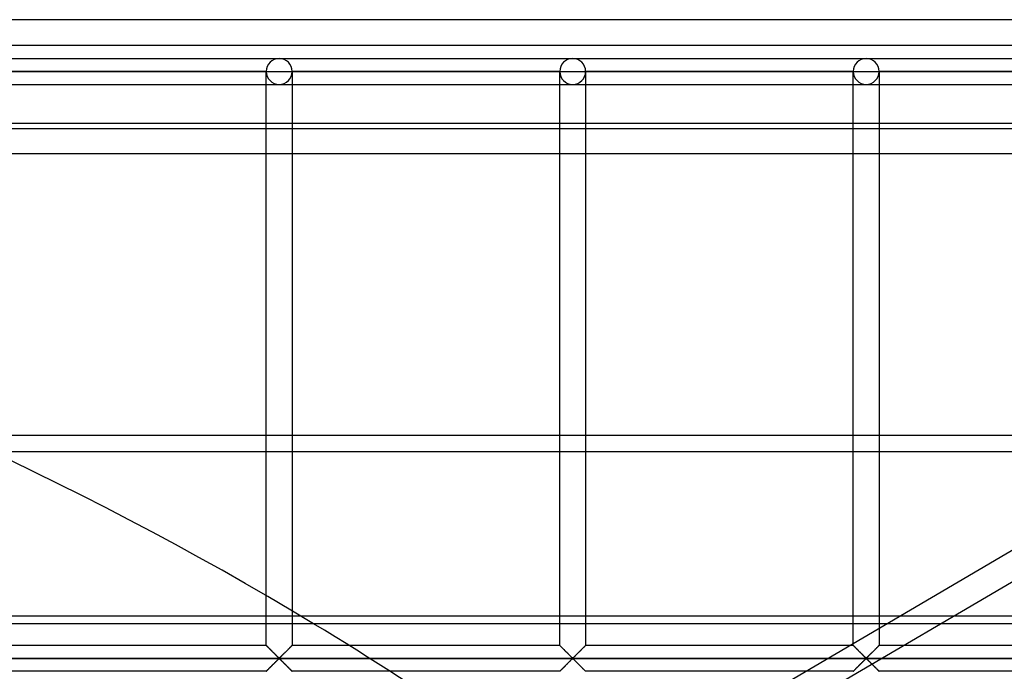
# Model space of a CAD drawing. Header units: millimetres. Extents: x -690 to 690, y -690 to 690.
# Tile 50 of 53: x 290 to 480, y 564 to 690. Entities that reach past the tile are written whole.
import ezdxf

# ---------------------------------------------------------------- set-up
doc = ezdxf.new("R2010")
doc.units = ezdxf.units.MM
doc.layers.add('MAIN-1', color=7, linetype='Continuous')
doc.layers.add('MAIN-2', color=7, linetype='Continuous')

msp = doc.modelspace()

# ---------------------------------------------------------------- linework, layer by layer
at = {"layer": 'MAIN-1'}
for p, q in [((690, 690), (-690, 690)), ((-670, 670), (670, 670)), ((667.5, 668.92), (-667.5, 668.92)), ((-667.5, 609.77), (667.5, 609.77)), ((667.5, 573.36), (-667.5, 573.36)), ((337.5, 569.17), (337.5, 573.36)), ((342.5, 573.36), (342.5, 569.17)), ((337.5, 569.17), (285.83, 569.17)), ((337.51, 569.16), (337.5, 569.17)), ((337.52, 569.15), (337.51, 569.16)), ((337.54, 569.13), (337.52, 569.15)), ((337.57, 569.1), (337.54, 569.13)), ((337.61, 569.06), (337.57, 569.1)), ((337.66, 569.01), (337.61, 569.06)), ((337.71, 568.95), (337.66, 569.01)), ((337.77, 568.89), (337.71, 568.95)), ((337.84, 568.83), (337.77, 568.89)), ((337.92, 568.75), (337.84, 568.83)), ((337.99, 568.68), (337.92, 568.75)), ((338.07, 568.59), (337.99, 568.68)), ((338.16, 568.51), (338.07, 568.59)), ((338.24, 568.42), (338.16, 568.51)), ((338.33, 568.34), (338.24, 568.42)), ((341.76, 568.42), (341.67, 568.34)), ((341.84, 568.51), (341.76, 568.42)), ((341.93, 568.59), (341.84, 568.51)), ((342.01, 568.68), (341.93, 568.59)), ((342.08, 568.75), (342.01, 568.68)), ((342.16, 568.83), (342.08, 568.75)), ((342.23, 568.89), (342.16, 568.83)), ((342.29, 568.95), (342.23, 568.89)), ((342.34, 569.01), (342.29, 568.95)), ((342.39, 569.06), (342.34, 569.01)), ((342.43, 569.1), (342.39, 569.06)), ((342.46, 569.13), (342.43, 569.1)), ((342.48, 569.15), (342.46, 569.13)), ((342.49, 569.16), (342.48, 569.15)), ((342.5, 569.17), (342.49, 569.16)), ((353.48, 569.17), (342.5, 569.17)), ((357.48, 566.67), (99.65, 566.67)), ((338.42, 568.25), (338.33, 568.34)), ((338.52, 568.15), (338.42, 568.25)), ((338.61, 568.06), (338.52, 568.15)), ((338.71, 567.96), (338.61, 568.06)), ((338.8, 567.87), (338.71, 567.96)), ((338.9, 567.77), (338.8, 567.87)), ((339, 567.67), (338.9, 567.77)), ((339.09, 567.58), (339, 567.67)), ((339.19, 567.48), (339.09, 567.58)), ((339.28, 567.39), (339.19, 567.48)), ((339.37, 567.3), (339.28, 567.39)), ((339.46, 567.21), (339.37, 567.3)), ((339.55, 567.12), (339.46, 567.21)), ((339.63, 567.04), (339.55, 567.12)), ((339.71, 566.96), (339.63, 567.04)), ((339.79, 566.89), (339.71, 566.96)), ((339.87, 566.82), (339.79, 566.89)), ((339.79, 566.45), (339.87, 566.52)), ((339.94, 566.76), (339.87, 566.82)), ((339.87, 566.52), (339.94, 566.58)), ((340.06, 566.76), (339.94, 566.76)), ((339.94, 566.58), (340.06, 566.58)), ((340.13, 566.82), (340.06, 566.76)), ((340.06, 566.58), (340.13, 566.52)), ((340.21, 566.89), (340.13, 566.82)), ((340.13, 566.52), (340.21, 566.45)), ((340.29, 566.96), (340.21, 566.89)), ((340.37, 567.04), (340.29, 566.96)), ((340.45, 567.12), (340.37, 567.04)), ((340.54, 567.21), (340.45, 567.12)), ((340.63, 567.3), (340.54, 567.21)), ((340.72, 567.39), (340.63, 567.3)), ((340.81, 567.48), (340.72, 567.39)), ((340.91, 567.58), (340.81, 567.48)), ((341, 567.67), (340.91, 567.58)), ((341.1, 567.77), (341, 567.67)), ((341.2, 567.87), (341.1, 567.77)), ((341.29, 567.96), (341.2, 567.87)), ((341.39, 568.06), (341.29, 567.96)), ((341.48, 568.15), (341.39, 568.06)), ((341.58, 568.25), (341.48, 568.15)), ((341.67, 568.34), (341.58, 568.25)), ((337.92, 564.58), (337.99, 564.66)), ((337.99, 564.66), (338.07, 564.74)), ((338.07, 564.74), (338.16, 564.82)), ((338.16, 564.82), (338.24, 564.91)), ((338.24, 564.91), (338.33, 565)), ((338.33, 565), (338.42, 565.09)), ((338.42, 565.09), (338.52, 565.18)), ((338.52, 565.18), (338.61, 565.28)), ((338.61, 565.28), (338.71, 565.37)), ((338.71, 565.37), (338.8, 565.47)), ((338.8, 565.47), (338.9, 565.56)), ((338.9, 565.56), (339, 565.66)), ((339, 565.66), (339.09, 565.76)), ((339.09, 565.76), (339.19, 565.85)), ((339.19, 565.85), (339.28, 565.94)), ((339.28, 565.94), (339.37, 566.03)), ((339.37, 566.03), (339.46, 566.12)), ((339.46, 566.12), (339.55, 566.21)), ((339.55, 566.21), (339.63, 566.29)), ((339.63, 566.29), (339.71, 566.37)), ((339.71, 566.37), (339.79, 566.45)), ((340.21, 566.45), (340.29, 566.37)), ((340.29, 566.37), (340.37, 566.29)), ((340.37, 566.29), (340.45, 566.21)), ((340.45, 566.21), (340.54, 566.12)), ((340.54, 566.12), (340.63, 566.03)), ((340.63, 566.03), (340.72, 565.94)), ((340.72, 565.94), (340.81, 565.85)), ((340.81, 565.85), (340.91, 565.76)), ((340.91, 565.76), (341, 565.66)), ((341, 565.66), (341.1, 565.56)), ((341.1, 565.56), (341.2, 565.47)), ((341.2, 565.47), (341.29, 565.37)), ((341.29, 565.37), (341.39, 565.28)), ((341.39, 565.28), (341.48, 565.18)), ((341.48, 565.18), (341.58, 565.09)), ((341.58, 565.09), (341.67, 565)), ((341.67, 565), (341.76, 564.91)), ((341.76, 564.91), (341.84, 564.82)), ((341.84, 564.82), (341.93, 564.74)), ((341.93, 564.74), (342.01, 564.66)), ((342.01, 564.66), (342.08, 564.58)), ((337.5, 564.17), (285.83, 564.17)), ((337.5, 564.17), (337.51, 564.17)), ((337.51, 564.17), (337.52, 564.18)), ((337.52, 564.18), (337.54, 564.21)), ((337.54, 564.21), (337.57, 564.24)), ((337.57, 564.24), (337.61, 564.28)), ((337.61, 564.28), (337.66, 564.32)), ((337.66, 564.32), (337.71, 564.38)), ((337.71, 564.38), (337.77, 564.44)), ((337.77, 564.44), (337.84, 564.51)), ((337.84, 564.51), (337.92, 564.58)), ((342.08, 564.58), (342.16, 564.51)), ((342.16, 564.51), (342.23, 564.44)), ((342.23, 564.44), (342.29, 564.38)), ((342.29, 564.38), (342.34, 564.32)), ((342.34, 564.32), (342.39, 564.28)), ((342.39, 564.28), (342.43, 564.24)), ((342.43, 564.24), (342.46, 564.21)), ((342.46, 564.21), (342.48, 564.18)), ((342.48, 564.18), (342.49, 564.17)), ((342.49, 564.17), (342.5, 564.17)), ((361.41, 564.17), (342.5, 564.17))]:
    msp.add_line(p, q, dxfattribs=at)
msp.add_arc((0, 0), 670, 45.4532, 58.84328, dxfattribs=at)
at = {"layer": 'MAIN-2'}
for p, q in [((685, 685), (-685, 685)), ((283.33, 682.5), (340, 682.5)), ((283.33, 682.5), (340, 682.5)), ((340, 682.5), (396.67, 682.5)), ((340, 682.5), (396.67, 682.5)), ((396.67, 682.5), (453.33, 682.5)), ((396.67, 682.5), (453.33, 682.5)), ((453.33, 682.5), (510, 682.5)), ((453.33, 682.5), (510, 682.5)), ((337.5, 680), (285.83, 680)), ((285.83, 680), (337.5, 680)), ((337.5, 680), (285.83, 680)), ((285.83, 680), (337.5, 680)), ((337.5, 680), (337.5, 680)), ((337.5, 573.36), (337.5, 680)), ((337.5, 680), (337.5, 680)), ((337.5, 680), (337.5, 680)), ((337.5, 680), (340, 680)), ((340, 680), (342.5, 680)), ((342.5, 680), (342.5, 680)), ((342.5, 680), (342.5, 573.36)), ((342.5, 680), (342.5, 680)), ((394.17, 680), (342.5, 680)), ((342.5, 680), (394.17, 680)), ((342.5, 680), (342.5, 680)), ((394.17, 680), (342.5, 680)), ((342.5, 680), (394.17, 680)), ((394.17, 680), (394.17, 680)), ((394.17, 569.17), (394.17, 680)), ((394.17, 680), (394.17, 680)), ((394.17, 680), (394.17, 680)), ((394.17, 680), (396.67, 680)), ((396.67, 680), (399.17, 680)), ((399.17, 680), (399.17, 680)), ((399.17, 680), (399.17, 569.17)), ((399.17, 680), (399.17, 680)), ((450.83, 680), (399.17, 680)), ((399.17, 680), (450.83, 680)), ((399.17, 680), (399.17, 680)), ((450.83, 680), (399.17, 680)), ((399.17, 680), (450.83, 680)), ((450.83, 680), (450.83, 680)), ((450.83, 569.17), (450.83, 680)), ((450.83, 680), (450.83, 680)), ((450.83, 680), (450.83, 680)), ((450.83, 680), (453.33, 680)), ((453.33, 680), (455.83, 680)), ((455.83, 680), (455.83, 680)), ((455.83, 680), (455.83, 569.17)), ((455.83, 680), (455.83, 680)), ((507.5, 680), (455.83, 680)), ((455.83, 680), (507.5, 680)), ((455.83, 680), (455.83, 680)), ((507.5, 680), (455.83, 680)), ((455.83, 680), (507.5, 680)), ((283.33, 677.5), (340, 677.5)), ((283.33, 677.5), (340, 677.5)), ((340, 677.5), (396.67, 677.5)), ((340, 677.5), (396.67, 677.5)), ((396.67, 677.5), (453.33, 677.5)), ((396.67, 677.5), (453.33, 677.5)), ((453.33, 677.5), (510, 677.5)), ((453.33, 677.5), (510, 677.5)), ((-667.5, 664.17), (667.5, 664.17)), ((398.32, 538.74), (531.21, 616.74)), ((667.5, 606.56), (-667.5, 606.56)), ((402.89, 535.33), (525.06, 607.04)), ((-667.5, 574.9), (667.5, 574.9)), ((337.5, 569.17), (337.51, 569.16)), ((337.51, 569.16), (337.53, 569.14)), ((337.53, 569.14), (337.56, 569.11)), ((337.56, 569.11), (337.61, 569.06)), ((337.61, 569.06), (337.67, 569)), ((337.67, 569), (337.74, 568.93)), ((337.74, 568.93), (337.82, 568.85)), ((337.82, 568.85), (337.91, 568.76)), ((337.91, 568.76), (338.01, 568.66)), ((338.01, 568.66), (338.11, 568.56)), ((338.11, 568.56), (338.21, 568.45)), ((338.21, 568.45), (338.32, 568.35)), ((341.67, 568.34), (341.73, 568.4)), ((341.73, 568.4), (341.8, 568.46)), ((341.8, 568.46), (341.86, 568.52)), ((341.86, 568.52), (341.92, 568.58)), ((341.92, 568.58), (341.97, 568.64)), ((341.97, 568.64), (342.03, 568.7)), ((342.03, 568.7), (342.09, 568.75)), ((342.09, 568.75), (342.14, 568.81)), ((342.14, 568.81), (342.19, 568.86)), ((342.19, 568.86), (342.24, 568.9)), ((342.24, 568.9), (342.28, 568.95)), ((342.28, 568.95), (342.32, 568.99)), ((342.32, 568.99), (342.36, 569.02)), ((342.36, 569.02), (342.39, 569.06)), ((342.39, 569.06), (342.42, 569.09)), ((342.42, 569.09), (342.44, 569.11)), ((342.44, 569.11), (342.46, 569.13)), ((342.46, 569.13), (342.48, 569.15)), ((342.48, 569.15), (342.49, 569.16)), ((342.49, 569.16), (342.5, 569.16)), ((342.5, 569.16), (342.5, 569.17)), ((394.17, 569.17), (353.48, 569.17)), ((394.17, 569.16), (394.17, 569.17)), ((394.17, 569.17), (394.17, 569.16)), ((394.19, 569.15), (394.17, 569.16)), ((394.17, 569.16), (394.2, 569.14)), ((394.21, 569.13), (394.19, 569.15)), ((394.2, 569.14), (394.23, 569.11)), ((394.24, 569.1), (394.21, 569.13)), ((394.23, 569.11), (394.28, 569.06)), ((394.28, 569.06), (394.24, 569.1)), ((394.33, 569.01), (394.28, 569.06)), ((394.28, 569.06), (394.34, 569)), ((394.38, 568.95), (394.33, 569.01)), ((394.34, 569), (394.41, 568.93)), ((394.44, 568.89), (394.38, 568.95)), ((394.41, 568.93), (394.49, 568.85)), ((394.51, 568.83), (394.44, 568.89)), ((394.49, 568.85), (394.58, 568.76)), ((394.58, 568.75), (394.51, 568.83)), ((394.58, 568.76), (394.67, 568.66)), ((394.66, 568.68), (394.58, 568.75)), ((394.74, 568.59), (394.66, 568.68)), ((394.67, 568.66), (394.77, 568.56)), ((394.82, 568.51), (394.74, 568.59)), ((394.77, 568.56), (394.88, 568.45)), ((394.91, 568.42), (394.82, 568.51)), ((394.88, 568.45), (394.99, 568.35)), ((395, 568.34), (394.91, 568.42)), ((398.42, 568.42), (398.33, 568.34)), ((398.34, 568.34), (398.4, 568.4)), ((398.4, 568.4), (398.46, 568.46)), ((398.51, 568.51), (398.42, 568.42)), ((398.46, 568.46), (398.52, 568.52)), ((398.59, 568.59), (398.51, 568.51)), ((398.52, 568.52), (398.58, 568.58)), ((398.58, 568.58), (398.64, 568.64)), ((398.67, 568.68), (398.59, 568.59)), ((398.64, 568.64), (398.7, 568.7)), ((398.75, 568.75), (398.67, 568.68)), ((398.7, 568.7), (398.75, 568.75)), ((398.82, 568.83), (398.75, 568.75)), ((398.75, 568.75), (398.81, 568.81)), ((398.81, 568.81), (398.86, 568.86)), ((398.89, 568.89), (398.82, 568.83)), ((398.86, 568.86), (398.9, 568.9)), ((398.95, 568.95), (398.89, 568.89)), ((398.9, 568.9), (398.95, 568.95)), ((399.01, 569.01), (398.95, 568.95)), ((398.95, 568.95), (398.99, 568.99)), ((398.99, 568.99), (399.02, 569.02)), ((399.06, 569.06), (399.01, 569.01)), ((399.02, 569.02), (399.06, 569.06)), ((399.09, 569.1), (399.06, 569.06)), ((399.06, 569.06), (399.08, 569.09)), ((399.08, 569.09), (399.11, 569.11)), ((399.13, 569.13), (399.09, 569.1)), ((399.11, 569.11), (399.13, 569.13)), ((399.15, 569.15), (399.13, 569.13)), ((399.13, 569.13), (399.15, 569.15)), ((399.16, 569.16), (399.15, 569.15)), ((399.15, 569.15), (399.16, 569.16)), ((399.17, 569.17), (399.16, 569.16)), ((399.16, 569.16), (399.17, 569.17)), ((399.16, 569.16), (399.16, 569.16)), ((450.83, 569.17), (399.17, 569.17)), ((450.84, 569.16), (450.83, 569.17)), ((450.83, 569.17), (450.84, 569.16)), ((450.85, 569.15), (450.84, 569.16)), ((450.84, 569.16), (450.86, 569.14)), ((450.87, 569.13), (450.85, 569.15)), ((450.86, 569.14), (450.9, 569.11)), ((450.91, 569.1), (450.87, 569.13)), ((450.9, 569.11), (450.94, 569.06)), ((450.94, 569.06), (450.91, 569.1)), ((450.99, 569.01), (450.94, 569.06)), ((450.94, 569.06), (451, 569)), ((451.05, 568.95), (450.99, 569.01)), ((451, 569), (451.07, 568.93)), ((451.11, 568.89), (451.05, 568.95)), ((451.07, 568.93), (451.15, 568.85)), ((451.18, 568.83), (451.11, 568.89)), ((451.15, 568.85), (451.24, 568.76)), ((451.25, 568.75), (451.18, 568.83)), ((451.24, 568.76), (451.34, 568.66)), ((451.33, 568.68), (451.25, 568.75)), ((451.41, 568.59), (451.33, 568.68)), ((451.34, 568.66), (451.44, 568.56)), ((451.49, 568.51), (451.41, 568.59)), ((451.44, 568.56), (451.55, 568.45)), ((451.58, 568.42), (451.49, 568.51)), ((451.55, 568.45), (451.66, 568.35)), ((451.67, 568.34), (451.58, 568.42)), ((455.09, 568.42), (455, 568.34)), ((455, 568.34), (455.07, 568.4)), ((455.07, 568.4), (455.13, 568.46)), ((455.18, 568.51), (455.09, 568.42)), ((455.13, 568.46), (455.19, 568.52)), ((455.26, 568.59), (455.18, 568.51)), ((455.19, 568.52), (455.25, 568.58)), ((455.25, 568.58), (455.31, 568.64)), ((455.34, 568.68), (455.26, 568.59)), ((455.31, 568.64), (455.36, 568.7)), ((455.42, 568.75), (455.34, 568.68)), ((455.36, 568.7), (455.42, 568.75)), ((455.49, 568.83), (455.42, 568.75)), ((455.42, 568.75), (455.47, 568.81)), ((455.47, 568.81), (455.52, 568.86)), ((455.56, 568.89), (455.49, 568.83)), ((455.52, 568.86), (455.57, 568.9)), ((455.62, 568.95), (455.56, 568.89)), ((455.57, 568.9), (455.61, 568.95)), ((455.61, 568.95), (455.65, 568.99)), ((455.67, 569.01), (455.62, 568.95)), ((455.65, 568.99), (455.69, 569.02)), ((455.72, 569.06), (455.67, 569.01)), ((455.69, 569.02), (455.72, 569.06)), ((455.76, 569.1), (455.72, 569.06)), ((455.72, 569.06), (455.75, 569.09)), ((455.75, 569.09), (455.78, 569.11)), ((455.79, 569.13), (455.76, 569.1)), ((455.78, 569.11), (455.8, 569.13)), ((455.81, 569.15), (455.79, 569.13)), ((455.8, 569.13), (455.81, 569.15)), ((455.83, 569.16), (455.81, 569.15)), ((455.81, 569.15), (455.82, 569.16)), ((455.82, 569.16), (455.83, 569.16)), ((455.83, 569.17), (455.83, 569.16)), ((455.83, 569.16), (455.83, 569.17)), ((484, 569.17), (455.83, 569.17)), ((-680, 566.67), (680, 566.67)), ((338.32, 568.35), (338.43, 568.23)), ((338.43, 568.23), (338.55, 568.12)), ((338.55, 568.12), (338.67, 568)), ((338.67, 568), (338.79, 567.88)), ((338.79, 567.88), (338.91, 567.76)), ((338.91, 567.76), (339.03, 567.64)), ((339.03, 567.64), (339.15, 567.52)), ((339.15, 567.52), (339.26, 567.41)), ((339.26, 567.41), (339.38, 567.29)), ((339.38, 567.29), (339.49, 567.18)), ((339.49, 567.18), (339.6, 567.08)), ((339.6, 567.08), (339.7, 566.98)), ((339.7, 566.98), (339.79, 566.89)), ((339.79, 566.89), (339.89, 566.8)), ((339.87, 566.52), (339.82, 566.47)), ((339.93, 566.57), (339.87, 566.52)), ((339.89, 566.8), (340, 566.74)), ((340, 566.6), (339.93, 566.57)), ((340, 566.74), (340.07, 566.77)), ((340.11, 566.53), (340, 566.6)), ((340.07, 566.77), (340.13, 566.81)), ((340.21, 566.45), (340.11, 566.53)), ((340.13, 566.81), (340.18, 566.86)), ((340.18, 566.86), (340.23, 566.91)), ((340.23, 566.91), (340.29, 566.97)), ((340.29, 566.97), (340.35, 567.02)), ((340.35, 567.02), (340.41, 567.08)), ((340.41, 567.08), (340.47, 567.14)), ((340.47, 567.14), (340.53, 567.2)), ((340.53, 567.2), (340.59, 567.26)), ((340.59, 567.26), (340.66, 567.33)), ((340.66, 567.33), (340.73, 567.4)), ((340.73, 567.4), (340.79, 567.46)), ((340.79, 567.46), (340.86, 567.53)), ((340.86, 567.53), (340.93, 567.6)), ((340.93, 567.6), (340.99, 567.66)), ((340.99, 567.66), (341.06, 567.73)), ((341.06, 567.73), (341.13, 567.8)), ((341.13, 567.8), (341.2, 567.87)), ((341.2, 567.87), (341.27, 567.94)), ((341.27, 567.94), (341.34, 568.01)), ((341.34, 568.01), (341.41, 568.08)), ((341.41, 568.08), (341.47, 568.14)), ((341.47, 568.14), (341.54, 568.21)), ((341.54, 568.21), (341.61, 568.27)), ((341.61, 568.27), (341.67, 568.34)), ((484, 566.67), (357.48, 566.67)), ((394.99, 568.35), (395.1, 568.23)), ((395.09, 568.25), (395, 568.34)), ((395.18, 568.15), (395.09, 568.25)), ((395.1, 568.23), (395.22, 568.12)), ((395.28, 568.06), (395.18, 568.15)), ((395.22, 568.12), (395.34, 568)), ((395.37, 567.96), (395.28, 568.06)), ((395.34, 568), (395.46, 567.88)), ((395.47, 567.87), (395.37, 567.96)), ((395.46, 567.88), (395.58, 567.76)), ((395.57, 567.77), (395.47, 567.87)), ((395.66, 567.67), (395.57, 567.77)), ((395.58, 567.76), (395.7, 567.64)), ((395.76, 567.58), (395.66, 567.67)), ((395.7, 567.64), (395.81, 567.52)), ((395.85, 567.48), (395.76, 567.58)), ((395.81, 567.52), (395.93, 567.41)), ((395.95, 567.39), (395.85, 567.48)), ((395.93, 567.41), (396.04, 567.29)), ((396.04, 567.3), (395.95, 567.39)), ((396.13, 567.21), (396.04, 567.3)), ((396.04, 567.29), (396.16, 567.18)), ((396.22, 567.12), (396.13, 567.21)), ((396.16, 567.18), (396.26, 567.08)), ((396.3, 567.04), (396.22, 567.12)), ((396.26, 567.08), (396.36, 566.98)), ((396.38, 566.96), (396.3, 567.04)), ((396.36, 566.98), (396.46, 566.89)), ((396.46, 566.89), (396.38, 566.96)), ((396.53, 566.82), (396.46, 566.89)), ((396.46, 566.89), (396.55, 566.8)), ((396.46, 566.45), (396.53, 566.52)), ((396.54, 566.52), (396.49, 566.47)), ((396.61, 566.76), (396.53, 566.82)), ((396.53, 566.52), (396.61, 566.58)), ((396.59, 566.57), (396.54, 566.52)), ((396.55, 566.8), (396.67, 566.74)), ((396.67, 566.6), (396.59, 566.57)), ((396.72, 566.76), (396.61, 566.76)), ((396.61, 566.58), (396.72, 566.58)), ((396.67, 566.74), (396.74, 566.77)), ((396.78, 566.53), (396.67, 566.6)), ((396.8, 566.82), (396.72, 566.76)), ((396.72, 566.58), (396.8, 566.52)), ((396.74, 566.77), (396.79, 566.81)), ((396.87, 566.45), (396.78, 566.53)), ((396.79, 566.81), (396.85, 566.86)), ((396.87, 566.89), (396.8, 566.82)), ((396.8, 566.52), (396.87, 566.45)), ((396.85, 566.86), (396.9, 566.91)), ((396.95, 566.96), (396.87, 566.89)), ((396.9, 566.91), (396.96, 566.97)), ((397.03, 567.04), (396.95, 566.96)), ((396.96, 566.97), (397.01, 567.02)), ((397.01, 567.02), (397.07, 567.08)), ((397.12, 567.12), (397.03, 567.04)), ((397.07, 567.08), (397.13, 567.14)), ((397.2, 567.21), (397.12, 567.12)), ((397.13, 567.14), (397.2, 567.2)), ((397.29, 567.3), (397.2, 567.21)), ((397.2, 567.2), (397.26, 567.26)), ((397.26, 567.26), (397.33, 567.33)), ((397.39, 567.39), (397.29, 567.3)), ((397.33, 567.33), (397.39, 567.4)), ((397.48, 567.48), (397.39, 567.39)), ((397.39, 567.4), (397.46, 567.46)), ((397.46, 567.46), (397.53, 567.53)), ((397.57, 567.58), (397.48, 567.48)), ((397.53, 567.53), (397.59, 567.6)), ((397.67, 567.67), (397.57, 567.58)), ((397.59, 567.6), (397.66, 567.66)), ((397.66, 567.66), (397.73, 567.73)), ((397.77, 567.77), (397.67, 567.67)), ((397.73, 567.73), (397.8, 567.8)), ((397.86, 567.87), (397.77, 567.77)), ((397.8, 567.8), (397.87, 567.87)), ((397.96, 567.96), (397.86, 567.87)), ((397.87, 567.87), (397.94, 567.94)), ((397.94, 567.94), (398.01, 568.01)), ((398.06, 568.06), (397.96, 567.96)), ((398.01, 568.01), (398.07, 568.08)), ((398.15, 568.15), (398.06, 568.06)), ((398.07, 568.08), (398.14, 568.14)), ((398.14, 568.14), (398.21, 568.21)), ((398.24, 568.25), (398.15, 568.15)), ((398.21, 568.21), (398.27, 568.27)), ((398.33, 568.34), (398.24, 568.25)), ((398.27, 568.27), (398.34, 568.34)), ((451.66, 568.35), (451.77, 568.23)), ((451.76, 568.25), (451.67, 568.34)), ((451.85, 568.15), (451.76, 568.25)), ((451.77, 568.23), (451.88, 568.12)), ((451.94, 568.06), (451.85, 568.15)), ((451.88, 568.12), (452, 568)), ((452.04, 567.96), (451.94, 568.06)), ((452, 568), (452.12, 567.88)), ((452.14, 567.87), (452.04, 567.96)), ((452.12, 567.88), (452.24, 567.76)), ((452.23, 567.77), (452.14, 567.87)), ((452.33, 567.67), (452.23, 567.77)), ((452.24, 567.76), (452.36, 567.64)), ((452.43, 567.58), (452.33, 567.67)), ((452.36, 567.64), (452.48, 567.52)), ((452.52, 567.48), (452.43, 567.58)), ((452.48, 567.52), (452.6, 567.41)), ((452.61, 567.39), (452.52, 567.48)), ((452.6, 567.41), (452.71, 567.29)), ((452.71, 567.3), (452.61, 567.39)), ((452.8, 567.21), (452.71, 567.3)), ((452.71, 567.29), (452.82, 567.18)), ((452.88, 567.12), (452.8, 567.21)), ((452.82, 567.18), (452.93, 567.08)), ((452.97, 567.04), (452.88, 567.12)), ((452.93, 567.08), (453.03, 566.98)), ((453.05, 566.96), (452.97, 567.04)), ((453.03, 566.98), (453.13, 566.89)), ((453.13, 566.89), (453.05, 566.96)), ((453.2, 566.82), (453.13, 566.89)), ((453.13, 566.89), (453.22, 566.8)), ((453.13, 566.45), (453.2, 566.52)), ((453.21, 566.52), (453.15, 566.47)), ((453.28, 566.76), (453.2, 566.82)), ((453.2, 566.52), (453.28, 566.58)), ((453.26, 566.57), (453.21, 566.52)), ((453.22, 566.8), (453.33, 566.74)), ((453.33, 566.6), (453.26, 566.57)), ((453.39, 566.76), (453.28, 566.76)), ((453.28, 566.58), (453.39, 566.58)), ((453.33, 566.74), (453.41, 566.77)), ((453.45, 566.53), (453.33, 566.6)), ((453.47, 566.82), (453.39, 566.76)), ((453.39, 566.58), (453.47, 566.52)), ((453.41, 566.77), (453.46, 566.81)), ((453.54, 566.45), (453.45, 566.53)), ((453.46, 566.81), (453.51, 566.86)), ((453.54, 566.89), (453.47, 566.82)), ((453.47, 566.52), (453.54, 566.45)), ((453.51, 566.86), (453.57, 566.91)), ((453.62, 566.96), (453.54, 566.89)), ((453.57, 566.91), (453.62, 566.97)), ((453.7, 567.04), (453.62, 566.96)), ((453.62, 566.97), (453.68, 567.02)), ((453.68, 567.02), (453.74, 567.08)), ((453.78, 567.12), (453.7, 567.04)), ((453.74, 567.08), (453.8, 567.14)), ((453.87, 567.21), (453.78, 567.12)), ((453.8, 567.14), (453.86, 567.2)), ((453.86, 567.2), (453.93, 567.26)), ((453.96, 567.3), (453.87, 567.21)), ((453.93, 567.26), (453.99, 567.33)), ((454.05, 567.39), (453.96, 567.3)), ((453.99, 567.33), (454.06, 567.4)), ((454.15, 567.48), (454.05, 567.39)), ((454.06, 567.4), (454.12, 567.46)), ((454.12, 567.46), (454.19, 567.53)), ((454.24, 567.58), (454.15, 567.48)), ((454.19, 567.53), (454.26, 567.6)), ((454.34, 567.67), (454.24, 567.58)), ((454.26, 567.6), (454.33, 567.66)), ((454.33, 567.66), (454.4, 567.73)), ((454.43, 567.77), (454.34, 567.67)), ((454.4, 567.73), (454.47, 567.8)), ((454.53, 567.87), (454.43, 567.77)), ((454.47, 567.8), (454.53, 567.87)), ((454.63, 567.96), (454.53, 567.87)), ((454.53, 567.87), (454.6, 567.94)), ((454.6, 567.94), (454.67, 568.01)), ((454.72, 568.06), (454.63, 567.96)), ((454.67, 568.01), (454.74, 568.08)), ((454.82, 568.15), (454.72, 568.06)), ((454.74, 568.08), (454.81, 568.14)), ((454.81, 568.14), (454.87, 568.21)), ((454.91, 568.25), (454.82, 568.15)), ((454.87, 568.21), (454.94, 568.27)), ((455, 568.34), (454.91, 568.25)), ((454.94, 568.27), (455, 568.34)), ((337.97, 564.63), (337.91, 564.58)), ((338.03, 564.69), (337.97, 564.63)), ((338.08, 564.75), (338.03, 564.69)), ((338.14, 564.81), (338.08, 564.75)), ((338.2, 564.87), (338.14, 564.81)), ((338.27, 564.93), (338.2, 564.87)), ((338.33, 564.99), (338.27, 564.93)), ((338.39, 565.06), (338.33, 564.99)), ((338.46, 565.12), (338.39, 565.06)), ((338.53, 565.19), (338.46, 565.12)), ((338.59, 565.26), (338.53, 565.19)), ((338.66, 565.33), (338.59, 565.26)), ((338.73, 565.39), (338.66, 565.33)), ((338.8, 565.46), (338.73, 565.39)), ((338.87, 565.53), (338.8, 565.46)), ((338.94, 565.6), (338.87, 565.53)), ((339.01, 565.67), (338.94, 565.6)), ((339.07, 565.74), (339.01, 565.67)), ((339.14, 565.81), (339.07, 565.74)), ((339.21, 565.87), (339.14, 565.81)), ((339.27, 565.94), (339.21, 565.87)), ((339.34, 566), (339.27, 565.94)), ((339.41, 566.07), (339.34, 566)), ((339.47, 566.13), (339.41, 566.07)), ((339.53, 566.19), (339.47, 566.13)), ((339.59, 566.25), (339.53, 566.19)), ((339.65, 566.31), (339.59, 566.25)), ((339.71, 566.37), (339.65, 566.31)), ((339.77, 566.42), (339.71, 566.37)), ((339.82, 566.47), (339.77, 566.42)), ((340.3, 566.36), (340.21, 566.45)), ((340.4, 566.26), (340.3, 566.36)), ((340.51, 566.15), (340.4, 566.26)), ((340.62, 566.04), (340.51, 566.15)), ((340.74, 565.93), (340.62, 566.04)), ((340.85, 565.81), (340.74, 565.93)), ((340.97, 565.69), (340.85, 565.81)), ((341.09, 565.57), (340.97, 565.69)), ((341.21, 565.45), (341.09, 565.57)), ((341.33, 565.33), (341.21, 565.45)), ((341.45, 565.22), (341.33, 565.33)), ((341.57, 565.1), (341.45, 565.22)), ((341.68, 564.99), (341.57, 565.1)), ((341.79, 564.88), (341.68, 564.99)), ((341.89, 564.77), (341.79, 564.88)), ((341.99, 564.67), (341.89, 564.77)), ((342.09, 564.58), (341.99, 564.67)), ((394.58, 564.58), (394.66, 564.66)), ((394.64, 564.63), (394.58, 564.58)), ((394.69, 564.69), (394.64, 564.63)), ((394.66, 564.66), (394.74, 564.74)), ((394.75, 564.75), (394.69, 564.69)), ((394.74, 564.74), (394.82, 564.82)), ((394.81, 564.81), (394.75, 564.75)), ((394.87, 564.87), (394.81, 564.81)), ((394.82, 564.82), (394.91, 564.91)), ((394.93, 564.93), (394.87, 564.87)), ((394.91, 564.91), (395, 565)), ((395, 564.99), (394.93, 564.93)), ((395, 565), (395.09, 565.09)), ((395.06, 565.06), (395, 564.99)), ((395.13, 565.12), (395.06, 565.06)), ((395.09, 565.09), (395.18, 565.18)), ((395.19, 565.19), (395.13, 565.12)), ((395.18, 565.18), (395.28, 565.28)), ((395.26, 565.26), (395.19, 565.19)), ((395.33, 565.33), (395.26, 565.26)), ((395.28, 565.28), (395.37, 565.37)), ((395.4, 565.39), (395.33, 565.33)), ((395.37, 565.37), (395.47, 565.47)), ((395.47, 565.46), (395.4, 565.39)), ((395.47, 565.47), (395.57, 565.56)), ((395.53, 565.53), (395.47, 565.46)), ((395.6, 565.6), (395.53, 565.53)), ((395.57, 565.56), (395.66, 565.66)), ((395.67, 565.67), (395.6, 565.6)), ((395.66, 565.66), (395.76, 565.76)), ((395.74, 565.74), (395.67, 565.67)), ((395.81, 565.81), (395.74, 565.74)), ((395.76, 565.76), (395.85, 565.85)), ((395.88, 565.87), (395.81, 565.81)), ((395.85, 565.85), (395.95, 565.94)), ((395.94, 565.94), (395.88, 565.87)), ((396.01, 566), (395.94, 565.94)), ((395.95, 565.94), (396.04, 566.03)), ((396.07, 566.07), (396.01, 566)), ((396.04, 566.03), (396.13, 566.12)), ((396.14, 566.13), (396.07, 566.07)), ((396.13, 566.12), (396.22, 566.21)), ((396.2, 566.19), (396.14, 566.13)), ((396.26, 566.25), (396.2, 566.19)), ((396.22, 566.21), (396.3, 566.29)), ((396.32, 566.31), (396.26, 566.25)), ((396.3, 566.29), (396.38, 566.37)), ((396.38, 566.37), (396.32, 566.31)), ((396.38, 566.37), (396.46, 566.45)), ((396.43, 566.42), (396.38, 566.37)), ((396.49, 566.47), (396.43, 566.42)), ((396.87, 566.45), (396.95, 566.37)), ((396.97, 566.36), (396.87, 566.45)), ((396.95, 566.37), (397.03, 566.29)), ((397.07, 566.26), (396.97, 566.36)), ((397.03, 566.29), (397.12, 566.21)), ((397.18, 566.15), (397.07, 566.26)), ((397.12, 566.21), (397.2, 566.12)), ((397.29, 566.04), (397.18, 566.15)), ((397.2, 566.12), (397.29, 566.03)), ((397.4, 565.93), (397.29, 566.04)), ((397.29, 566.03), (397.39, 565.94)), ((397.39, 565.94), (397.48, 565.85)), ((397.52, 565.81), (397.4, 565.93)), ((397.48, 565.85), (397.57, 565.76)), ((397.64, 565.69), (397.52, 565.81)), ((397.57, 565.76), (397.67, 565.66)), ((397.76, 565.57), (397.64, 565.69)), ((397.67, 565.66), (397.77, 565.56)), ((397.88, 565.45), (397.76, 565.57)), ((397.77, 565.56), (397.86, 565.47)), ((397.86, 565.47), (397.96, 565.37)), ((398, 565.33), (397.88, 565.45)), ((397.96, 565.37), (398.06, 565.28)), ((398.12, 565.22), (398, 565.33)), ((398.06, 565.28), (398.15, 565.18)), ((398.23, 565.1), (398.12, 565.22)), ((398.15, 565.18), (398.24, 565.09)), ((398.34, 564.99), (398.23, 565.1)), ((398.24, 565.09), (398.33, 565)), ((398.33, 565), (398.42, 564.91)), ((398.45, 564.88), (398.34, 564.99)), ((398.42, 564.91), (398.51, 564.82)), ((398.56, 564.77), (398.45, 564.88)), ((398.51, 564.82), (398.59, 564.74)), ((398.66, 564.67), (398.56, 564.77)), ((398.59, 564.74), (398.67, 564.66)), ((398.76, 564.58), (398.66, 564.67)), ((398.67, 564.66), (398.75, 564.58)), ((451.25, 564.58), (451.33, 564.66)), ((451.3, 564.63), (451.25, 564.58)), ((451.36, 564.69), (451.3, 564.63)), ((451.33, 564.66), (451.41, 564.74)), ((451.42, 564.75), (451.36, 564.69)), ((451.41, 564.74), (451.49, 564.82)), ((451.48, 564.81), (451.42, 564.75)), ((451.54, 564.87), (451.48, 564.81)), ((451.49, 564.82), (451.58, 564.91)), ((451.6, 564.93), (451.54, 564.87)), ((451.58, 564.91), (451.67, 565)), ((451.66, 564.99), (451.6, 564.93)), ((451.73, 565.06), (451.66, 564.99)), ((451.67, 565), (451.76, 565.09)), ((451.79, 565.12), (451.73, 565.06)), ((451.76, 565.09), (451.85, 565.18)), ((451.86, 565.19), (451.79, 565.12)), ((451.85, 565.18), (451.94, 565.28)), ((451.93, 565.26), (451.86, 565.19)), ((451.99, 565.33), (451.93, 565.26)), ((451.94, 565.28), (452.04, 565.37)), ((452.06, 565.39), (451.99, 565.33)), ((452.04, 565.37), (452.14, 565.47)), ((452.13, 565.46), (452.06, 565.39)), ((452.2, 565.53), (452.13, 565.46)), ((452.14, 565.47), (452.23, 565.56)), ((452.27, 565.6), (452.2, 565.53)), ((452.23, 565.56), (452.33, 565.66)), ((452.34, 565.67), (452.27, 565.6)), ((452.33, 565.66), (452.43, 565.76)), ((452.41, 565.74), (452.34, 565.67)), ((452.47, 565.81), (452.41, 565.74)), ((452.43, 565.76), (452.52, 565.85)), ((452.54, 565.87), (452.47, 565.81)), ((452.52, 565.85), (452.61, 565.94)), ((452.61, 565.94), (452.54, 565.87)), ((452.61, 565.94), (452.71, 566.03)), ((452.67, 566), (452.61, 565.94)), ((452.74, 566.07), (452.67, 566)), ((452.71, 566.03), (452.8, 566.12)), ((452.8, 566.13), (452.74, 566.07)), ((452.8, 566.12), (452.88, 566.21)), ((452.87, 566.19), (452.8, 566.13)), ((452.93, 566.25), (452.87, 566.19)), ((452.88, 566.21), (452.97, 566.29)), ((452.99, 566.31), (452.93, 566.25)), ((452.97, 566.29), (453.05, 566.37)), ((453.04, 566.37), (452.99, 566.31)), ((453.1, 566.42), (453.04, 566.37)), ((453.05, 566.37), (453.13, 566.45)), ((453.15, 566.47), (453.1, 566.42)), ((453.54, 566.45), (453.62, 566.37)), ((453.64, 566.36), (453.54, 566.45)), ((453.62, 566.37), (453.7, 566.29)), ((453.74, 566.26), (453.64, 566.36)), ((453.7, 566.29), (453.78, 566.21)), ((453.84, 566.15), (453.74, 566.26)), ((453.78, 566.21), (453.87, 566.12)), ((453.96, 566.04), (453.84, 566.15)), ((453.87, 566.12), (453.96, 566.03)), ((454.07, 565.93), (453.96, 566.04)), ((453.96, 566.03), (454.05, 565.94)), ((454.05, 565.94), (454.15, 565.85)), ((454.19, 565.81), (454.07, 565.93)), ((454.15, 565.85), (454.24, 565.76)), ((454.3, 565.69), (454.19, 565.81)), ((454.24, 565.76), (454.34, 565.66)), ((454.42, 565.57), (454.3, 565.69)), ((454.34, 565.66), (454.43, 565.56)), ((454.54, 565.45), (454.42, 565.57)), ((454.43, 565.56), (454.53, 565.47)), ((454.53, 565.47), (454.63, 565.37)), ((454.66, 565.33), (454.54, 565.45)), ((454.63, 565.37), (454.72, 565.28)), ((454.78, 565.22), (454.66, 565.33)), ((454.72, 565.28), (454.82, 565.18)), ((454.9, 565.1), (454.78, 565.22)), ((454.82, 565.18), (454.91, 565.09)), ((455.01, 564.99), (454.9, 565.1)), ((454.91, 565.09), (455, 565)), ((455, 565), (455.09, 564.91)), ((455.12, 564.88), (455.01, 564.99)), ((455.09, 564.91), (455.18, 564.82)), ((455.23, 564.77), (455.12, 564.88)), ((455.18, 564.82), (455.26, 564.74)), ((455.33, 564.67), (455.23, 564.77)), ((455.26, 564.74), (455.34, 564.66)), ((455.42, 564.58), (455.33, 564.67)), ((455.34, 564.66), (455.42, 564.58)), ((337.51, 564.18), (337.5, 564.17)), ((337.5, 564.17), (337.5, 564.17)), ((337.52, 564.19), (337.51, 564.18)), ((337.54, 564.2), (337.52, 564.19)), ((337.56, 564.22), (337.54, 564.2)), ((337.58, 564.25), (337.56, 564.22)), ((337.61, 564.28), (337.58, 564.25)), ((337.64, 564.31), (337.61, 564.28)), ((337.68, 564.35), (337.64, 564.31)), ((337.72, 564.39), (337.68, 564.35)), ((337.76, 564.43), (337.72, 564.39)), ((337.81, 564.48), (337.76, 564.43)), ((337.86, 564.53), (337.81, 564.48)), ((337.91, 564.58), (337.86, 564.53)), ((342.18, 564.49), (342.09, 564.58)), ((342.26, 564.41), (342.18, 564.49)), ((342.33, 564.33), (342.26, 564.41)), ((342.39, 564.28), (342.33, 564.33)), ((342.44, 564.23), (342.39, 564.28)), ((342.47, 564.19), (342.44, 564.23)), ((342.49, 564.17), (342.47, 564.19)), ((342.5, 564.17), (342.49, 564.17)), ((394.17, 564.17), (361.41, 564.17)), ((394.17, 564.17), (394.19, 564.18)), ((394.18, 564.18), (394.17, 564.17)), ((394.17, 564.17), (394.17, 564.17)), ((394.17, 564.17), (394.17, 564.17)), ((394.19, 564.19), (394.18, 564.18)), ((394.19, 564.18), (394.21, 564.21)), ((394.2, 564.2), (394.19, 564.19)), ((394.22, 564.22), (394.2, 564.2)), ((394.21, 564.21), (394.24, 564.24)), ((394.25, 564.25), (394.22, 564.22)), ((394.24, 564.24), (394.28, 564.28)), ((394.28, 564.28), (394.25, 564.25)), ((394.28, 564.28), (394.33, 564.32)), ((394.31, 564.31), (394.28, 564.28)), ((394.35, 564.35), (394.31, 564.31)), ((394.33, 564.32), (394.38, 564.38)), ((394.39, 564.39), (394.35, 564.35)), ((394.38, 564.38), (394.44, 564.44)), ((394.43, 564.43), (394.39, 564.39)), ((394.48, 564.48), (394.43, 564.43)), ((394.44, 564.44), (394.51, 564.51)), ((394.53, 564.53), (394.48, 564.48)), ((394.51, 564.51), (394.58, 564.58)), ((394.58, 564.58), (394.53, 564.53)), ((398.75, 564.58), (398.82, 564.51)), ((398.85, 564.49), (398.76, 564.58)), ((398.82, 564.51), (398.89, 564.44)), ((398.93, 564.41), (398.85, 564.49)), ((398.89, 564.44), (398.95, 564.38)), ((399, 564.33), (398.93, 564.41)), ((398.95, 564.38), (399.01, 564.32)), ((399.06, 564.28), (399, 564.33)), ((399.01, 564.32), (399.06, 564.28)), ((399.06, 564.28), (399.09, 564.24)), ((399.1, 564.23), (399.06, 564.28)), ((399.09, 564.24), (399.13, 564.21)), ((399.14, 564.19), (399.1, 564.23)), ((399.13, 564.21), (399.15, 564.18)), ((399.16, 564.17), (399.14, 564.19)), ((399.15, 564.18), (399.16, 564.17)), ((399.16, 564.17), (399.17, 564.17)), ((399.17, 564.17), (399.16, 564.17)), ((450.83, 564.17), (399.17, 564.17)), ((450.83, 564.17), (450.84, 564.17)), ((450.84, 564.17), (450.83, 564.17)), ((450.85, 564.19), (450.84, 564.18)), ((450.84, 564.17), (450.85, 564.18)), ((450.84, 564.18), (450.84, 564.17)), ((450.85, 564.18), (450.87, 564.21)), ((450.87, 564.2), (450.85, 564.19)), ((450.87, 564.21), (450.91, 564.24)), ((450.89, 564.22), (450.87, 564.2)), ((450.92, 564.25), (450.89, 564.22)), ((450.91, 564.24), (450.94, 564.28)), ((450.94, 564.28), (450.92, 564.25)), ((450.94, 564.28), (450.99, 564.32)), ((450.98, 564.31), (450.94, 564.28)), ((451.01, 564.35), (450.98, 564.31)), ((450.99, 564.32), (451.05, 564.38)), ((451.05, 564.39), (451.01, 564.35)), ((451.05, 564.38), (451.11, 564.44)), ((451.1, 564.43), (451.05, 564.39)), ((451.14, 564.48), (451.1, 564.43)), ((451.11, 564.44), (451.18, 564.51)), ((451.19, 564.53), (451.14, 564.48)), ((451.18, 564.51), (451.25, 564.58)), ((451.25, 564.58), (451.19, 564.53)), ((455.42, 564.58), (455.49, 564.51)), ((455.51, 564.49), (455.42, 564.58)), ((455.49, 564.51), (455.56, 564.44)), ((455.59, 564.41), (455.51, 564.49)), ((455.56, 564.44), (455.62, 564.38)), ((455.66, 564.33), (455.59, 564.41)), ((455.62, 564.38), (455.67, 564.32)), ((455.72, 564.28), (455.66, 564.33)), ((455.67, 564.32), (455.72, 564.28)), ((455.72, 564.28), (455.76, 564.24)), ((455.77, 564.23), (455.72, 564.28)), ((455.76, 564.24), (455.79, 564.21)), ((455.8, 564.19), (455.77, 564.23)), ((455.79, 564.21), (455.81, 564.18)), ((455.83, 564.17), (455.8, 564.19)), ((455.81, 564.18), (455.83, 564.17)), ((455.83, 564.17), (455.83, 564.17)), ((455.83, 564.17), (455.83, 564.17)), ((484, 564.17), (455.83, 564.17))]:
    msp.add_line(p, q, dxfattribs=at)
for centre, radius, start, end in [((340, 680), 2.5, 0, 180), ((396.67, 680), 2.5, 0, 180), ((453.33, 680), 2.5, 0, 180), ((340, 680), 2.5, 180, 0), ((396.67, 680), 2.5, 180, 0), ((453.33, 680), 2.5, 180, 0), ((0, 0), 670, 58.84328, 86.75045)]:
    msp.add_arc(centre, radius, start, end, dxfattribs=at)
for centre, major_axis, start_param, end_param in [((340, 680), (-2.5, 0), -1.570796, 0), ((340, 680), (2.5, 0), 0, 1.570796), ((396.67, 680), (-2.5, 0), -1.570796, 0), ((396.67, 680), (2.5, 0), 0, 1.570796), ((453.33, 680), (-2.5, 0), -1.570796, 0), ((453.33, 680), (2.5, 0), 0, 1.570796), ((340, 680), (-2.5, 0), 0, 1.570796), ((340, 680), (2.5, 0), -1.570796, 0), ((396.67, 680), (-2.5, 0), 0, 1.570796), ((396.67, 680), (2.5, 0), -1.570796, 0), ((453.33, 680), (-2.5, 0), 0, 1.570796), ((453.33, 680), (2.5, 0), -1.570796, 0)]:
    msp.add_ellipse(centre, major_axis=major_axis, ratio=1, start_param=start_param, end_param=end_param, dxfattribs=at)

doc.saveas('drawing.dxf')
